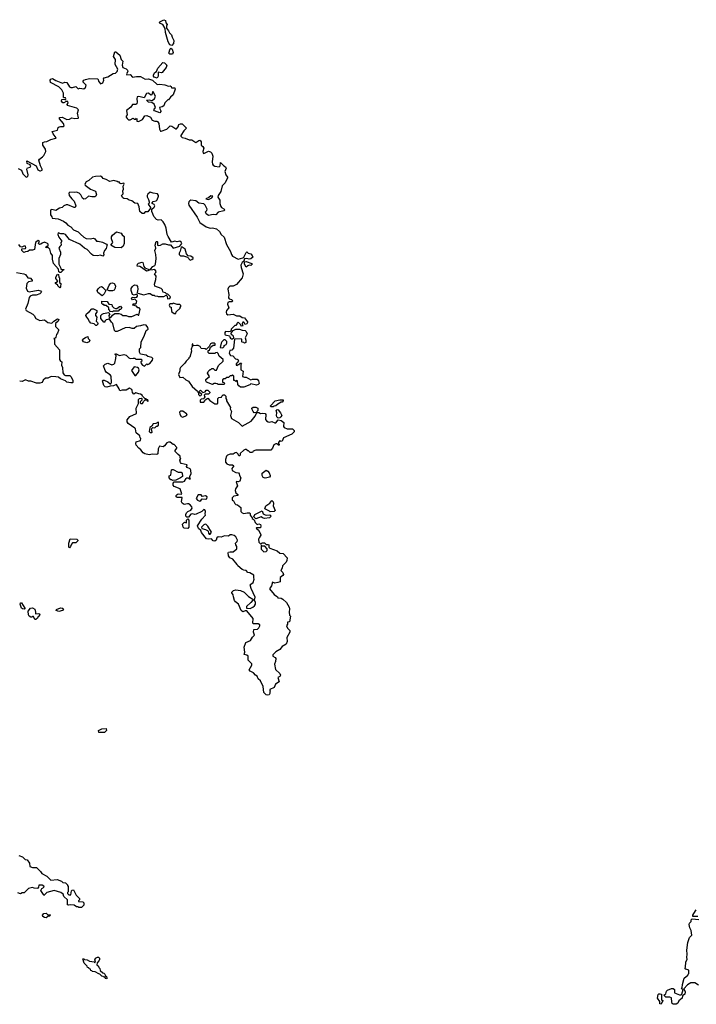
# Model space of a CAD drawing. Extents: x 2551545 to 2886624, y 315747 to 489036.
# Tile 33 of 119: x 2583624 to 2592085, y 370770 to 383083. Entities that reach past the tile are written whole.
import ezdxf

# ---------------------------------------------------------------- set-up
doc = ezdxf.new("R2010")
doc.units = 0

msp = doc.modelspace()

# ---------------------------------------------------------------- linework, layer by layer
at = {"layer": '0CON10XD'}
for points in [[(2585525, 382760), (2585501, 382771), (2585480, 382805), (2585447, 382925), (2585442, 382975), (2585415, 383022), (2585382, 383035), (2585373, 383045), (2585375, 383057), (2585425, 383083), (2585446, 383075), (2585452, 383045), (2585470, 383025), (2585458, 383002), (2585459, 382979), (2585485, 382946), (2585498, 382918), (2585521, 382895), (2585529, 382865), (2585550, 382825), (2585548, 382785), (2585525, 382760)], [(2585503, 382653), (2585489, 382665), (2585505, 382720), (2585515, 382728), (2585530, 382715), (2585544, 382675), (2585535, 382653), (2585503, 382653)], [(2583604, 381224), (2583645, 381202), (2583663, 381155), (2583705, 381112), (2583725, 381122), (2583731, 381145), (2583712, 381215), (2583720, 381230), (2583755, 381240), (2583762, 381255), (2583757, 381267), (2583718, 381285), (2583712, 381318), (2583832, 381255), (2583852, 381205), (2583875, 381192), (2583885, 381193), (2583905, 381202), (2583907, 381215), (2583886, 381256), (2583864, 381326), (2583870, 381340), (2583908, 381368), (2583927, 381383), (2583952, 381435), (2583948, 381465), (2583914, 381515), (2583914, 381546), (2583935, 381557), (2583965, 381558), (2584015, 381587), (2584075, 381600), (2584080, 381605), (2584042, 381655), (2584032, 381685), (2584095, 381700), (2584106, 381734), (2584116, 381744), (2584135, 381749), (2584173, 381747), (2584182, 381755), (2584171, 381785), (2584122, 381845), (2584121, 381859), (2584155, 381864), (2584215, 381834), (2584245, 381840), (2584275, 381858), (2584315, 381848), (2584355, 381850), (2584360, 381855), (2584347, 381915), (2584358, 381958), (2584340, 381975), (2584221, 382011), (2584218, 382022), (2584230, 382045), (2584225, 382060), (2584205, 382060), (2584175, 382042), (2584162, 382045), (2584148, 382065), (2584152, 382085), (2584175, 382090), (2584195, 382080), (2584202, 382095), (2584195, 382108), (2584172, 382112), (2584170, 382165), (2584149, 382205), (2584112, 382242), (2584009, 382299), (2584007, 382325), (2584012, 382338), (2584035, 382347), (2584075, 382323), (2584159, 382289), (2584188, 382302), (2584215, 382298), (2584248, 382245), (2584265, 382236), (2584286, 382234), (2584325, 382248), (2584355, 382220), (2584375, 382228), (2584425, 382220), (2584446, 382234), (2584457, 382265), (2584412, 382305), (2584427, 382325), (2584445, 382336), (2584495, 382347), (2584595, 382342), (2584606, 382336), (2584610, 382315), (2584635, 382283), (2584665, 382292), (2584678, 382325), (2584672, 382345), (2584682, 382355), (2584725, 382370), (2584795, 382410), (2584822, 382415), (2584844, 382436), (2584853, 382465), (2584820, 382525), (2584821, 382585), (2584797, 382625), (2584815, 382680), (2584825, 382680), (2584875, 382638), (2584894, 382585), (2584912, 382565), (2584904, 382515), (2584913, 382485), (2584955, 382468), (2584971, 382451), (2584978, 382435), (2584960, 382405), (2584964, 382394), (2585005, 382398), (2585035, 382366), (2585085, 382374), (2585135, 382372), (2585195, 382341), (2585235, 382342), (2585285, 382327), (2585345, 382273), (2585375, 382278), (2585438, 382268)], [(2585345, 382353), (2585306, 382366), (2585297, 382377), (2585296, 382395), (2585315, 382422), (2585336, 382434), (2585353, 382477), (2585412, 382548), (2585435, 382543), (2585463, 382515), (2585456, 382485), (2585405, 382424), (2585395, 382420), (2585354, 382426), (2585354, 382375), (2585345, 382353)], [(2585438, 382268), (2585485, 382253), (2585507, 382257), (2585518, 382248), (2585523, 382233), (2585565, 382230), (2585568, 382215), (2585542, 382145), (2585508, 382115), (2585485, 382080), (2585475, 382080), (2585440, 382045), (2585426, 382004), (2585407, 381993), (2585373, 381987), (2585375, 381970), (2585390, 381945), (2585390, 381935), (2585375, 381920), (2585310, 381945), (2585300, 381955), (2585322, 381985), (2585305, 382028), (2585275, 382048), (2585233, 382053), (2585210, 382075), (2585245, 382082), (2585275, 382072), (2585308, 382095), (2585322, 382125), (2585295, 382180), (2585285, 382180), (2585278, 382145), (2585265, 382138), (2585235, 382163), (2585209, 382161), (2585182, 382108), (2585115, 382122), (2585095, 382120), (2585088, 382095), (2585093, 382055), (2585088, 382032), (2585075, 382022), (2585035, 382022), (2585012, 381988), (2584961, 381949), (2584970, 381895), (2584956, 381875), (2584956, 381865), (2584966, 381846), (2584985, 381831), (2585005, 381831), (2585045, 381850), (2585055, 381840), (2585075, 381840), (2585085, 381850), (2585090, 381845), (2585090, 381815), (2585109, 381811), (2585160, 381835), (2585187, 381883), (2585214, 381886), (2585258, 381865), (2585280, 381825), (2585314, 381814), (2585340, 381815), (2585349, 381809), (2585362, 381785), (2585372, 381715), (2585385, 381690), (2585395, 381688), (2585464, 381716), (2585505, 381758), (2585525, 381753), (2585575, 381720), (2585585, 381720), (2585606, 381744), (2585616, 381774), (2585635, 381783), (2585655, 381781), (2585710, 381725), (2585678, 381695), (2585638, 381635), (2585638, 381625), (2585655, 381608), (2585695, 381602), (2585745, 381579), (2585775, 381580), (2585825, 381547), (2585865, 381573), (2585875, 381577), (2585885, 381570), (2585894, 381554), (2585893, 381513), (2585915, 381497), (2585928, 381475), (2585914, 381435), (2585918, 381415), (2585925, 381411), (2585985, 381439), (2586012, 381432), (2586026, 381415), (2586040, 381375), (2586032, 381305), (2586035, 381278), (2586043, 381263), (2586063, 381253), (2586117, 381243), (2586129, 381255), (2586135, 381298), (2586175, 381257), (2586198, 381245), (2586208, 381225), (2586188, 381185), (2586202, 381142), (2586222, 381115), (2586222, 381105), (2586195, 381042), (2586158, 381005), (2586138, 380935), (2586108, 380885), (2586102, 380865), (2586128, 380825), (2586127, 380785), (2586138, 380748), (2586146, 380736), (2586178, 380718), (2586190, 380705), (2586176, 380694), (2586105, 380676), (2586075, 380642), (2586045, 380646), (2585985, 380636), (2585954, 380654), (2585948, 380682), (2585963, 380697), (2585970, 380715), (2585942, 380765), (2585925, 380782), (2585865, 380790), (2585825, 380818), (2585765, 380828), (2585750, 380820), (2585741, 380805), (2585734, 380785), (2585738, 380765), (2585844, 380615), (2585875, 380546), (2585955, 380494), (2586005, 380478), (2586035, 380480), (2586085, 380467), (2586123, 380435), (2586143, 380395), (2586180, 380365), (2586212, 380272), (2586262, 380185), (2586273, 380145), (2586285, 380126), (2586355, 380090), (2586413, 380107), (2586428, 380112), (2586455, 380170), (2586465, 380180), (2586483, 380163), (2586515, 380156), (2586532, 380135), (2586538, 380115), (2586515, 380094), (2586495, 380087), (2586463, 380097), (2586437, 380093), (2586428, 380062), (2586405, 380048), (2586389, 380015), (2586392, 379985), (2586420, 379905), (2586406, 379855), (2586337, 379773), (2586295, 379752), (2586251, 379749), (2586236, 379735), (2586228, 379715), (2586239, 379645), (2586234, 379604), (2586242, 379592), (2586275, 379584), (2586284, 379565), (2586275, 379554), (2586245, 379554), (2586228, 379545), (2586222, 379525), (2586238, 379482), (2586212, 379448), (2586204, 379425), (2586210, 379405), (2586225, 379392), (2586295, 379401), (2586335, 379379), (2586375, 379380), (2586408, 379358), (2586435, 379353), (2586473, 379305), (2586473, 379295), (2586465, 379278), (2586445, 379270), (2586425, 379300), (2586415, 379300), (2586408, 379285), (2586410, 379265), (2586420, 379255), (2586395, 379250), (2586388, 379268), (2586355, 379300), (2586340, 379285), (2586340, 379275), (2586325, 379260), (2586315, 379260), (2586270, 379215), (2586270, 379195), (2586258, 379182), (2586235, 379178), (2586198, 379182), (2586188, 379172), (2586188, 379152), (2586193, 379143), (2586248, 379128), (2586250, 379115), (2586262, 379102), (2586273, 379093), (2586287, 379093), (2586300, 379105), (2586297, 379125), (2586285, 379140), (2586272, 379142), (2586270, 379165), (2586292, 379198), (2586327, 379213), (2586374, 379214), (2586405, 379201), (2586445, 379198), (2586456, 379186), (2586467, 379155), (2586442, 379105), (2586452, 379075), (2586450, 379045), (2586435, 379040), (2586427, 379047), (2586405, 379050), (2586400, 379055), (2586402, 379082), (2586392, 379092), (2586312, 379088), (2586296, 378974), (2586278, 378952), (2586250, 378945), (2586242, 378915), (2586262, 378882), (2586288, 378878), (2586322, 378842), (2586345, 378840), (2586358, 378828), (2586360, 378815), (2586350, 378805), (2586348, 378792), (2586330, 378785), (2586332, 378762), (2586345, 378760), (2586355, 378770), (2586368, 378772), (2586375, 378790), (2586398, 378788), (2586390, 378775), (2586390, 378705), (2586417, 378687), (2586412, 378622), (2586435, 378612), (2586455, 378612), (2586515, 378580), (2586535, 378588), (2586595, 378587), (2586610, 378565), (2586617, 378533), (2586605, 378520), (2586585, 378512), (2586515, 378530), (2586502, 378518), (2586425, 378488), (2586385, 378488), (2586364, 378504), (2586353, 378523), (2586348, 378568), (2586335, 378570), (2586325, 378560), (2586315, 378570), (2586302, 378572), (2586300, 378625), (2586285, 378640), (2586275, 378630), (2586255, 378630), (2586235, 378610), (2586213, 378607), (2586195, 378590), (2586175, 378590), (2586162, 378578), (2586162, 378552), (2586178, 378548), (2586190, 378535), (2586175, 378520), (2586105, 378520), (2586095, 378530), (2586075, 378532), (2586058, 378532), (2586035, 378520), (2585962, 378552), (2585950, 378565), (2585950, 378585), (2585998, 378622), (2585973, 378663), (2585980, 378685), (2586005, 378710), (2586015, 378710), (2586025, 378720), (2586045, 378720), (2586065, 378700), (2586085, 378700), (2586112, 378758), (2586170, 378815), (2586170, 378835), (2586118, 378875), (2586107, 378907), (2586095, 378920), (2586073, 378917), (2586065, 378910), (2585995, 378910), (2585982, 378922), (2585980, 378945), (2585998, 378952), (2586011, 378989), (2586045, 379013), (2586070, 379015), (2586069, 379029), (2586054, 379036), (2586025, 379038), (2586011, 379029), (2585993, 378997), (2585955, 378960), (2585945, 378968), (2585895, 378970), (2585880, 378995), (2585855, 379008), (2585835, 379010), (2585803, 379003), (2585792, 379012), (2585788, 379028), (2585780, 379025), (2585780, 378995), (2585768, 378965), (2585772, 378938), (2585750, 378865), (2585740, 378855), (2585740, 378845), (2585705, 378812), (2585691, 378789), (2585635, 378733), (2585628, 378715), (2585628, 378692), (2585610, 378645), (2585625, 378610), (2585665, 378612), (2585700, 378580), (2585733, 378563), (2585782, 378495), (2585848, 378438), (2585850, 378425), (2585860, 378415), (2585860, 378395), (2585875, 378380), (2585888, 378382), (2585900, 378395), (2585870, 378425), (2585872, 378438), (2585885, 378450), (2585915, 378420), (2585945, 378430), (2585955, 378450), (2585975, 378450), (2586000, 378425), (2586000, 378415), (2585985, 378400), (2585945, 378400), (2585932, 378388), (2585940, 378365), (2585930, 378355), (2585928, 378342), (2585892, 378338), (2585880, 378325), (2585882, 378302), (2585928, 378302), (2585940, 378315), (2585942, 378328), (2585975, 378350), (2586002, 378322), (2586065, 378280), (2586095, 378280), (2586100, 378285), (2586102, 378348), (2586115, 378360), (2586148, 378362), (2586150, 378375), (2586168, 378392), (2586185, 378390), (2586200, 378375), (2586200, 378345), (2586210, 378335), (2586210, 378315), (2586260, 378235), (2586258, 378215), (2586272, 378185), (2586260, 378135), (2586272, 378095), (2586360, 378045), (2586405, 378000), (2586519, 378061), (2586568, 378125), (2586590, 378170), (2586615, 378170), (2586635, 378158), (2586665, 378162), (2586695, 378158), (2586702, 378145), (2586698, 378085), (2586710, 378065), (2586733, 378053), (2586745, 378050), (2586775, 378058), (2586815, 378040), (2586825, 378042), (2586855, 378078), (2586895, 378071), (2586926, 378045), (2586922, 377995), (2586930, 377985), (2586968, 377968), (2587035, 377968), (2587058, 377945), (2587055, 377930), (2587028, 377902), (2586922, 377855), (2586905, 377812), (2586885, 377810), (2586875, 377820), (2586860, 377795), (2586860, 377785), (2586870, 377775), (2586868, 377762), (2586862, 377762), (2586845, 377780), (2586825, 377780), (2586804, 377766), (2586786, 377724), (2586765, 377698), (2586575, 377700), (2586545, 377688), (2586535, 377672), (2586505, 377670), (2586485, 377690), (2586475, 377690), (2586457, 377707), (2586445, 377708), (2586425, 377698), (2586382, 377658), (2586382, 377638), (2586375, 377630), (2586365, 377630), (2586358, 377648), (2586335, 377670), (2586320, 377665)], [(2585035, 379582), (2585022, 379595), (2585030, 379615), (2585075, 379610), (2585090, 379615), (2585098, 379625), (2585097, 379637), (2585085, 379650), (2585055, 379640), (2585035, 379648), (2585016, 379695), (2585018, 379722), (2585033, 379747), (2585049, 379761), (2585065, 379766), (2585085, 379763), (2585098, 379748), (2585100, 379715), (2585093, 379673), (2585102, 379662), (2585175, 379641), (2585235, 379660), (2585255, 379660), (2585285, 379640), (2585305, 379640), (2585315, 379630), (2585347, 379627), (2585355, 379620), (2585425, 379620), (2585455, 379640), (2585470, 379625), (2585472, 379592), (2585500, 379595), (2585508, 379618), (2585475, 379650), (2585465, 379650), (2585447, 379667), (2585420, 379675), (2585413, 379683), (2585410, 379705), (2585395, 379720), (2585312, 379752), (2585308, 379775), (2585327, 379835), (2585330, 379875), (2585310, 379905), (2585328, 379922), (2585330, 379935), (2585315, 379960), (2585265, 379952), (2585260, 379965), (2585288, 379995), (2585315, 380008), (2585323, 380025), (2585332, 380095), (2585328, 380145), (2585314, 380195), (2585327, 380227), (2585318, 380265), (2585332, 380308), (2585345, 380310), (2585348, 380305), (2585348, 380265), (2585355, 380258), (2585383, 380263), (2585415, 380280), (2585445, 380280), (2585485, 380268), (2585508, 380268), (2585545, 380228), (2585628, 380252), (2585652, 380285), (2585645, 380302), (2585625, 380313), (2585595, 380307), (2585565, 380312), (2585540, 380305), (2585522, 380302), (2585480, 380370), (2585470, 380395), (2585455, 380478), (2585440, 380520), (2585420, 380555), (2585395, 380581), (2585356, 380576), (2585335, 380583), (2585302, 380622), (2585287, 380655), (2585278, 380685), (2585278, 380715), (2585305, 380738), (2585313, 380755), (2585305, 380772), (2585280, 380785), (2585280, 380795), (2585295, 380810), (2585332, 380818), (2585345, 380830), (2585360, 380875), (2585360, 380885), (2585346, 380906), (2585295, 380912), (2585255, 380927), (2585225, 380900), (2585218, 380885), (2585218, 380868), (2585236, 380836), (2585242, 380805), (2585242, 380788), (2585232, 380775), (2585260, 380735), (2585260, 380725), (2585228, 380682), (2585195, 380680), (2585175, 380660), (2585155, 380658), (2585126, 380686), (2585118, 380745), (2585103, 380783), (2585065, 380790), (2585025, 380819), (2584995, 380827), (2584970, 380845), (2584925, 380848), (2584913, 380855), (2584898, 380885), (2584918, 380905), (2584912, 380945), (2584922, 380965), (2584917, 381003), (2584930, 381025), (2584928, 381038), (2584895, 381032), (2584875, 381040), (2584865, 381060), (2584855, 381050), (2584845, 381060), (2584803, 381073), (2584751, 381061), (2584705, 381086), (2584666, 381096), (2584656, 381116), (2584635, 381128), (2584571, 381121), (2584535, 381112), (2584488, 381072), (2584455, 381056), (2584440, 381025), (2584443, 381015), (2584510, 380965), (2584570, 380940), (2584586, 380895), (2584578, 380875), (2584565, 380869), (2584525, 380868), (2584485, 380877), (2584448, 380842), (2584425, 380839), (2584411, 380851), (2584389, 380895), (2584367, 380915), (2584335, 380926), (2584305, 380921), (2584252, 380928), (2584238, 380915), (2584241, 380885), (2584275, 380841), (2584306, 380815), (2584326, 380755), (2584318, 380735), (2584305, 380734), (2584226, 380766), (2584205, 380767), (2584178, 380755), (2584156, 380734), (2584122, 380725), (2584075, 380698), (2584025, 380709), (2584012, 380705), (2584008, 380695), (2584011, 380641), (2584028, 380618), (2584032, 380602), (2584105, 380593), (2584173, 380563), (2584201, 380541), (2584225, 380512), (2584264, 380494), (2584295, 380454), (2584355, 380430), (2584385, 380400), (2584425, 380364), (2584455, 380346), (2584505, 380341), (2584545, 380352), (2584563, 380343), (2584585, 380312), (2584606, 380314), (2584660, 380300), (2584710, 380275), (2584720, 380265), (2584713, 380257), (2584707, 380223), (2584683, 380195), (2584673, 380165), (2584676, 380144), (2584665, 380128), (2584635, 380140), (2584595, 380130), (2584544, 380134), (2584520, 380150), (2584468, 380208), (2584435, 380227), (2584377, 380277), (2584246, 380336), (2584195, 380396), (2584175, 380406), (2584137, 380407), (2584105, 380418), (2584103, 380395), (2584114, 380364), (2584150, 380315), (2584140, 380295), (2584142, 380265), (2584125, 380248), (2584114, 380225), (2584133, 380175), (2584133, 380145), (2584113, 380095), (2584114, 380024), (2584140, 379975), (2584140, 379965), (2584145, 379960), (2584175, 379960), (2584178, 379955), (2584162, 379948), (2584138, 379922), (2584125, 379920), (2584112, 379932), (2584110, 379965), (2584046, 380036), (2584033, 380087), (2584034, 380135), (2584013, 380165), (2584000, 380215), (2583975, 380240), (2583965, 380230), (2583953, 380233), (2583965, 380250), (2583980, 380255), (2583980, 380275), (2583970, 380285), (2583935, 380300), (2583905, 380290), (2583890, 380275), (2583873, 380273), (2583860, 380285), (2583870, 380315), (2583855, 380320), (2583820, 380295), (2583809, 380211), (2583785, 380200), (2583748, 380202), (2583727, 380183), (2583698, 380182), (2583675, 380170), (2583652, 380195), (2583652, 380218), (2583695, 380220), (2583702, 380235), (2583695, 380250), (2583675, 380252), (2583652, 380238), (2583635, 380242), (2583612, 380272)], [(2585985, 380833), (2586028, 380855), (2586040, 380875), (2586015, 380882), (2585990, 380860), (2585950, 380845), (2585985, 380833)], [(2584895, 380231), (2584815, 380234), (2584763, 380263), (2584788, 380295), (2584772, 380342), (2584772, 380368), (2584783, 380387), (2584835, 380431), (2584892, 380415), (2584905, 380392), (2584932, 380372), (2584929, 380285), (2584918, 380252), (2584895, 380231)], [(2585755, 380078), (2585775, 380083), (2585792, 380095), (2585792, 380105), (2585765, 380127), (2585732, 380132), (2585712, 380155), (2585693, 380215), (2585655, 380240), (2585642, 380238), (2585632, 380188), (2585620, 380165), (2585620, 380145), (2585635, 380130), (2585672, 380132), (2585722, 380112), (2585755, 380078)], [(2585208, 379938), (2585146, 379986), (2585125, 379997), (2585092, 380002), (2585098, 380025), (2585111, 380039), (2585155, 380050), (2585165, 380048), (2585178, 379998), (2585189, 379979), (2585250, 379955), (2585225, 379942), (2585208, 379938)], [(2586455, 379990), (2586436, 380025), (2586436, 380054), (2586455, 380059), (2586528, 380035), (2586530, 380025), (2586515, 380010), (2586495, 380012), (2586475, 380007), (2586455, 379990)], [(2583583, 379923), (2583675, 379907), (2583696, 379895), (2583725, 379857), (2583745, 379852), (2583757, 379857), (2583780, 379825), (2583778, 379812), (2583735, 379807), (2583714, 379786), (2583706, 379726), (2583720, 379690), (2583742, 379682), (2583855, 379700), (2583885, 379692), (2583898, 379675), (2583877, 379653), (2583832, 379638), (2583785, 379638), (2583754, 379626), (2583742, 379608), (2583726, 379535), (2583697, 379465), (2583703, 379445), (2583789, 379399), (2583806, 379385), (2583828, 379345), (2583875, 379320), (2583935, 379328), (2583978, 379298), (2584025, 379290), (2584050, 379315), (2584095, 379342), (2584112, 379332), (2584106, 379314), (2584070, 379285), (2584070, 379245), (2584108, 379208), (2584110, 379195), (2584097, 379163), (2584083, 379147), (2584077, 379113), (2584068, 379102), (2584050, 379095), (2584060, 379085), (2584060, 379025), (2584120, 378955), (2584122, 378835), (2584134, 378814), (2584150, 378805), (2584148, 378765), (2584158, 378735), (2584162, 378665), (2584181, 378641), (2584195, 378632), (2584252, 378632), (2584263, 378623), (2584288, 378575), (2584288, 378545), (2584285, 378540), (2584265, 378540), (2584215, 378552), (2584195, 378568), (2584135, 378592), (2584111, 378611), (2584078, 378618), (2584017, 378623), (2583975, 378602), (2583945, 378600), (2583918, 378575), (2583905, 378548), (2583875, 378537), (2583835, 378537), (2583762, 378562), (2583733, 378563), (2583695, 378580), (2583655, 378558), (2583624, 378564)], [(2584125, 379730), (2584100, 379755), (2584100, 379765), (2584070, 379785), (2584070, 379795), (2584085, 379800), (2584100, 379815), (2584077, 379847), (2584078, 379865), (2584095, 379900), (2584108, 379898), (2584112, 379865), (2584120, 379855), (2584120, 379795), (2584140, 379785), (2584136, 379744), (2584125, 379730)], [(2584655, 379630), (2584601, 379671), (2584593, 379695), (2584604, 379716), (2584625, 379738), (2584645, 379748), (2584666, 379736), (2584670, 379725), (2584700, 379695), (2584682, 379655), (2584655, 379630)], [(2584785, 379692), (2584745, 379692), (2584720, 379705), (2584742, 379765), (2584765, 379788), (2584785, 379793), (2584806, 379786), (2584821, 379755), (2584817, 379725), (2584805, 379700), (2584785, 379692)], [(2586320, 377665), (2586292, 377648), (2586255, 377648), (2586222, 377638), (2586210, 377625), (2586198, 377585), (2586198, 377548), (2586215, 377528), (2586245, 377518), (2586287, 377517), (2586300, 377505), (2586278, 377472), (2586282, 377445), (2586325, 377422), (2586360, 377415), (2586370, 377405), (2586372, 377385), (2586390, 377355), (2586375, 377312), (2586355, 377302), (2586335, 377310), (2586330, 377305), (2586348, 377255), (2586322, 377215), (2586320, 377195), (2586328, 377165), (2586350, 377145), (2586350, 377135), (2586300, 377125), (2586283, 377105), (2586280, 377075), (2586298, 377068), (2586313, 377033), (2586325, 377020), (2586347, 377017), (2586390, 376985), (2586390, 376935), (2586407, 376917), (2586425, 376907), (2586467, 376917), (2586497, 376917), (2586507, 376907), (2586508, 376885), (2586530, 376855), (2586530, 376845), (2586558, 376828), (2586570, 376795), (2586582, 376782), (2586595, 376770), (2586615, 376778), (2586635, 376770), (2586640, 376755), (2586635, 376730), (2586585, 376730), (2586580, 376725), (2586609, 376699), (2586640, 376645), (2586640, 376635), (2586618, 376605), (2586612, 376585), (2586615, 376550), (2586635, 376530), (2586645, 376530), (2586655, 376540), (2586685, 376540), (2586705, 376520), (2586725, 376522), (2586740, 376515), (2586740, 376485), (2586750, 376475), (2586845, 376440), (2586875, 376410), (2586918, 376408), (2586967, 376355), (2586965, 376320), (2586955, 376300), (2586910, 376255), (2586908, 376225), (2586890, 376195), (2586915, 376168), (2586922, 376145), (2586916, 376134), (2586883, 376107), (2586882, 376055), (2586850, 376045), (2586815, 376037), (2586785, 376050), (2586773, 376005), (2586748, 375965), (2586807, 375897), (2586846, 375866), (2586852, 375852), (2586895, 375848), (2586915, 375838), (2586961, 375795), (2586992, 375735), (2586997, 375715), (2586992, 375675), (2587000, 375635), (2587010, 375625), (2586998, 375555), (2586972, 375548), (2586972, 375525), (2586962, 375505), (2586972, 375475), (2587002, 375445), (2587003, 375425), (2586963, 375357), (2586967, 375307), (2586957, 375275), (2586905, 375243), (2586875, 375208), (2586825, 375178), (2586788, 375142), (2586790, 375125), (2586819, 375109), (2586826, 375096), (2586821, 375055), (2586810, 375025), (2586822, 374955), (2586878, 374905), (2586887, 374885), (2586875, 374870), (2586850, 374855), (2586867, 374803), (2586822, 374775), (2586805, 374732), (2586752, 374708), (2586750, 374695), (2586760, 374685), (2586753, 374677), (2586752, 374655), (2586745, 374640), (2586725, 374637), (2586705, 374642), (2586675, 374670), (2586669, 374745), (2586636, 374816), (2586605, 374842), (2586592, 374875), (2586572, 374885), (2586547, 374917), (2586505, 374938), (2586493, 374953), (2586525, 375010), (2586526, 375026), (2586480, 375075), (2586480, 375125), (2586465, 375138), (2586433, 375143), (2586438, 375175), (2586431, 375235), (2586452, 375295), (2586509, 375321), (2586535, 375362), (2586560, 375385), (2586548, 375425), (2586552, 375458), (2586598, 375462), (2586615, 375480), (2586628, 375505), (2586627, 375517), (2586605, 375528), (2586545, 375530), (2586540, 375535), (2586542, 375595), (2586465, 375690), (2586445, 375692), (2586415, 375680), (2586393, 375693), (2586362, 375772), (2586322, 375802), (2586310, 375820), (2586296, 375865), (2586295, 375890), (2586278, 375915), (2586278, 375925), (2586298, 375945), (2586325, 375953), (2586386, 375946), (2586433, 375923), (2586485, 375868), (2586540, 375835), (2586540, 375825), (2586516, 375794), (2586460, 375745), (2586462, 375722), (2586505, 375720), (2586540, 375735), (2586562, 375755), (2586572, 375775), (2586572, 375795), (2586560, 375825), (2586567, 375863), (2586518, 375968), (2586508, 376015), (2586514, 376026), (2586543, 376047), (2586558, 376085), (2586550, 376105), (2586550, 376135), (2586500, 376165), (2586475, 376170), (2586456, 376196), (2586425, 376198), (2586405, 376208), (2586350, 376255), (2586345, 376270), (2586288, 376338), (2586252, 376355), (2586235, 376380), (2586232, 376415), (2586237, 376423), (2586255, 376430), (2586295, 376427), (2586338, 376465), (2586339, 376495), (2586326, 376516), (2586324, 376535), (2586345, 376557), (2586349, 376575), (2586325, 376616), (2586305, 376634), (2586275, 376643), (2586255, 376640), (2586235, 376623), (2586185, 376627), (2586145, 376612), (2586105, 376618), (2586090, 376605), (2586080, 376575), (2586065, 376562), (2586045, 376568), (2586022, 376592), (2585985, 376587), (2585962, 376592), (2585899, 376669), (2585890, 376695), (2585862, 376722), (2585848, 376755), (2585902, 376835), (2585948, 376885), (2585942, 376905), (2585948, 376935), (2585938, 376955), (2585925, 376960), (2585900, 376935), (2585832, 376898), (2585815, 376894), (2585785, 376904), (2585765, 376900), (2585735, 376860), (2585715, 376860), (2585702, 376875), (2585700, 376895), (2585708, 376915), (2585725, 376932), (2585765, 376951), (2585779, 376975), (2585775, 376990), (2585754, 377015), (2585737, 377027), (2585722, 377028), (2585682, 377022), (2585656, 377036), (2585647, 377055), (2585655, 377110), (2585595, 377108), (2585580, 377115), (2585580, 377135), (2585593, 377147), (2585607, 377153), (2585645, 377150), (2585650, 377155), (2585631, 377215), (2585556, 377246), (2585544, 377264), (2585543, 377287), (2585555, 377302), (2585666, 377304), (2585685, 377312), (2585704, 377346), (2585715, 377352), (2585732, 377352), (2585745, 377340), (2585758, 377342), (2585750, 377355), (2585750, 377375), (2585768, 377405), (2585765, 377450), (2585755, 377468), (2585718, 377485), (2585712, 377495), (2585718, 377518), (2585645, 377533), (2585636, 377546), (2585628, 377575), (2585640, 377595), (2585630, 377605), (2585630, 377625), (2585604, 377644), (2585568, 377685), (2585568, 377695), (2585590, 377725), (2585590, 377735), (2585555, 377770), (2585545, 377770), (2585505, 377798), (2585485, 377800), (2585465, 377790), (2585436, 377754), (2585417, 377743), (2585372, 377748), (2585354, 377716), (2585352, 377655), (2585340, 377645), (2585285, 377649), (2585245, 377642), (2585190, 377655), (2585167, 377667), (2585140, 377705), (2585114, 377724), (2585082, 377762), (2585077, 377785), (2585082, 377805), (2585135, 377820), (2585140, 377845), (2585130, 377855), (2585128, 377878), (2585082, 377915), (2585072, 377965), (2585065, 377977), (2584982, 378035), (2584968, 378055), (2584969, 378081), (2585001, 378119), (2585085, 378160), (2585080, 378225), (2585110, 378285), (2585108, 378332), (2585122, 378348), (2585145, 378350), (2585150, 378345), (2585150, 378325), (2585130, 378305), (2585132, 378292), (2585145, 378282), (2585160, 378285), (2585170, 378295), (2585172, 378308), (2585192, 378328), (2585210, 378330), (2585225, 378310), (2585230, 378315), (2585228, 378328), (2585210, 378330), (2585205, 378340), (2585192, 378342), (2585160, 378375), (2585156, 378386), (2585135, 378402), (2585113, 378403), (2585075, 378418), (2585052, 378402), (2585033, 378423), (2585032, 378445), (2585025, 378460), (2584996, 378476), (2584955, 378452), (2584905, 378450), (2584875, 378440), (2584867, 378467), (2584835, 378520), (2584796, 378504), (2584755, 378502), (2584715, 378489), (2584695, 378491), (2584678, 378508), (2584660, 378565), (2584663, 378577), (2584680, 378575), (2584725, 378553), (2584755, 378530), (2584765, 378530), (2584773, 378547), (2584766, 378626), (2584755, 378642), (2584710, 378670), (2584693, 378695), (2584670, 378755), (2584693, 378777), (2584725, 378790), (2584775, 378767), (2584802, 378775), (2584815, 378790), (2584826, 378845), (2584830, 378885), (2584820, 378895), (2584823, 378907), (2584874, 378884), (2584925, 378898), (2584957, 378887), (2584988, 378855), (2585005, 378847), (2585045, 378852), (2585065, 378850), (2585075, 378840), (2585148, 378838), (2585150, 378815), (2585140, 378805), (2585142, 378785), (2585160, 378765), (2585185, 378752), (2585215, 378780), (2585225, 378772), (2585250, 378785), (2585286, 378824), (2585290, 378845), (2585275, 378860), (2585225, 378870), (2585205, 378890), (2585135, 378900), (2585122, 378925), (2585123, 378967), (2585140, 378985), (2585142, 379055), (2585182, 379125), (2585204, 379196), (2585230, 379215), (2585228, 379235), (2585205, 379262), (2585175, 379268), (2585135, 379253), (2585085, 379247), (2585055, 379220), (2585031, 379221), (2584995, 379232), (2584945, 379228), (2584845, 379182), (2584823, 379183), (2584808, 379198), (2584790, 379285), (2584771, 379301), (2584748, 379338), (2584735, 379340), (2584727, 379333), (2584705, 379330), (2584690, 379315), (2584688, 379302), (2584675, 379300), (2584638, 379348), (2584640, 379385), (2584655, 379400), (2584673, 379407), (2584735, 379420), (2584750, 379405), (2584740, 379385), (2584745, 379360), (2584765, 379360), (2584785, 379390), (2584815, 379410), (2584865, 379408), (2584895, 379400), (2584915, 379382), (2584955, 379382), (2584985, 379372), (2585025, 379372), (2585095, 379400), (2585105, 379390), (2585115, 379390), (2585130, 379465), (2585118, 379478), (2585102, 379482), (2585085, 379500), (2585040, 379515), (2585045, 379530), (2585075, 379530), (2585080, 379535), (2585088, 379565), (2585065, 379590), (2585035, 379582)], [(2584785, 379430), (2584752, 379432), (2584750, 379445), (2584740, 379455), (2584738, 379478), (2584705, 379510), (2584685, 379510), (2584675, 379520), (2584665, 379520), (2584652, 379535), (2584650, 379565), (2584718, 379558), (2584740, 379525), (2584775, 379520), (2584782, 379502), (2584802, 379482), (2584822, 379472), (2584837, 379473), (2584872, 379498), (2584885, 379500), (2584900, 379475), (2584885, 379460), (2584873, 379457), (2584855, 379440), (2584795, 379440), (2584785, 379430)], [(2585575, 379410), (2585582, 379428), (2585630, 379475), (2585630, 379485), (2585640, 379495), (2585638, 379508), (2585625, 379520), (2585595, 379520), (2585545, 379538), (2585535, 379530), (2585502, 379528), (2585492, 379512), (2585502, 379492), (2585517, 379487), (2585522, 379432), (2585555, 379410), (2585575, 379410)], [(2584585, 379260), (2584575, 379260), (2584555, 379278), (2584515, 379290), (2584495, 379310), (2584478, 379348), (2584462, 379362), (2584453, 379383), (2584460, 379405), (2584496, 379434), (2584525, 379468), (2584547, 379467), (2584590, 379445), (2584590, 379425), (2584570, 379405), (2584570, 379385), (2584590, 379365), (2584580, 379315), (2584597, 379297), (2584600, 379285), (2584600, 379275), (2584585, 379260)], [(2584465, 379043), (2584420, 379055), (2584408, 379075), (2584414, 379086), (2584445, 379110), (2584475, 379120), (2584480, 379095), (2584500, 379075), (2584492, 379055), (2584465, 379043)], [(2586165, 378980), (2586180, 378995), (2586182, 379008), (2586205, 379022), (2586215, 379040), (2586215, 379060), (2586195, 379080), (2586175, 379078), (2586150, 379055), (2586143, 379037), (2586133, 378983), (2586165, 378980)], [(2585075, 378633), (2585108, 378675), (2585119, 378705), (2585110, 378725), (2585097, 378735), (2585055, 378743), (2585024, 378695), (2585065, 378634), (2585075, 378633)], [(2586765, 378240), (2586760, 378255), (2586820, 378315), (2586875, 378330), (2586918, 378328), (2586920, 378315), (2586905, 378300), (2586895, 378300), (2586853, 378277), (2586827, 378253), (2586805, 378250), (2586795, 378242), (2586765, 378240)], [(2585665, 378114), (2585710, 378135), (2585717, 378145), (2585711, 378155), (2585665, 378188), (2585635, 378189), (2585622, 378175), (2585625, 378151), (2585642, 378122), (2585665, 378114)], [(2586558, 378168), (2586543, 378185), (2586527, 378215), (2586528, 378225), (2586542, 378238), (2586579, 378239), (2586600, 378225), (2586600, 378195), (2586590, 378185), (2586590, 378170), (2586585, 378170), (2586558, 378168)], [(2586855, 378102), (2586840, 378115), (2586834, 378134), (2586838, 378165), (2586832, 378195), (2586843, 378207), (2586858, 378205), (2586886, 378166), (2586900, 378135), (2586890, 378115), (2586875, 378103), (2586855, 378102)], [(2585275, 377920), (2585280, 377925), (2585272, 377968), (2585288, 377982), (2585315, 377980), (2585335, 378000), (2585345, 378000), (2585358, 378012), (2585360, 378045), (2585355, 378050), (2585327, 378033), (2585295, 378028), (2585275, 378000), (2585252, 377985), (2585242, 377935), (2585255, 377922), (2585275, 377920)], [(2585535, 377320), (2585525, 377330), (2585515, 377330), (2585492, 377355), (2585493, 377377), (2585512, 377388), (2585523, 377455), (2585530, 377460), (2585545, 377459), (2585605, 377424), (2585645, 377426), (2585656, 377415), (2585659, 377371), (2585637, 377353), (2585575, 377323), (2585535, 377320)], [(2586695, 377350), (2586669, 377359), (2586657, 377385), (2586658, 377412), (2586705, 377448), (2586726, 377436), (2586743, 377415), (2586757, 377385), (2586756, 377374), (2586746, 377364), (2586715, 377353), (2586695, 377350)], [(2585875, 377064), (2585889, 377071), (2585905, 377090), (2585953, 377087), (2585965, 377092), (2585967, 377115), (2585948, 377128), (2585905, 377120), (2585895, 377140), (2585855, 377140), (2585832, 377095), (2585848, 377075), (2585875, 377064)], [(2586755, 376930), (2586748, 376938), (2586690, 376965), (2586702, 377005), (2586753, 377037), (2586775, 377070), (2586792, 377052), (2586797, 377035), (2586793, 377003), (2586820, 376945), (2586805, 376932), (2586755, 376930)], [(2586575, 376840), (2586550, 376865), (2586563, 376897), (2586655, 376940), (2586670, 376905), (2586692, 376892), (2586715, 376886), (2586752, 376892), (2586768, 376875), (2586746, 376854), (2586685, 376847), (2586660, 376855), (2586645, 376868), (2586575, 376840)], [(2585725, 376720), (2585680, 376725), (2585668, 376738), (2585660, 376775), (2585685, 376800), (2585708, 376792), (2585710, 376825), (2585725, 376840), (2585738, 376825), (2585738, 376735), (2585725, 376720)], [(2586005, 376650), (2586022, 376675), (2585975, 376750), (2585955, 376771), (2585945, 376774), (2585925, 376766), (2585898, 376735), (2585900, 376720), (2585948, 376708), (2585972, 376695), (2585982, 376685), (2585985, 376660), (2585995, 376650), (2586005, 376650)], [(2584245, 376480), (2584240, 376485), (2584240, 376535), (2584255, 376590), (2584338, 376588), (2584350, 376575), (2584350, 376565), (2584325, 376542), (2584285, 376540), (2584270, 376525), (2584260, 376495), (2584245, 376480)], [(2586675, 376430), (2586705, 376432), (2586718, 376445), (2586718, 376468), (2586688, 376498), (2586655, 376500), (2586642, 376508), (2586645, 376460), (2586675, 376430)], [(2583685, 375710), (2583660, 375715), (2583648, 375725), (2583628, 375775), (2583635, 375790), (2583645, 375790), (2583688, 375725), (2583690, 375715), (2583685, 375710)], [(2583812, 375582), (2583798, 375618), (2583785, 375620), (2583778, 375612), (2583765, 375610), (2583744, 375624), (2583735, 375640), (2583730, 375685), (2583758, 375722), (2583785, 375727), (2583812, 375712), (2583822, 375675), (2583822, 375652), (2583865, 375658), (2583877, 375647), (2583866, 375624), (2583855, 375620), (2583845, 375600), (2583825, 375582), (2583812, 375582)], [(2584115, 375683), (2584080, 375695), (2584083, 375707), (2584135, 375729), (2584160, 375725), (2584172, 375715), (2584160, 375695), (2584115, 375683)], [(2584685, 374170), (2584615, 374170), (2584610, 374195), (2584653, 374217), (2584705, 374220), (2584710, 374195), (2584685, 374170)], [(2583615, 372632), (2583660, 372615), (2583692, 372582), (2583718, 372578), (2583748, 372535), (2583752, 372492), (2583785, 372480), (2583835, 372480), (2583885, 372430), (2583900, 372405), (2583964, 372374), (2584015, 372322), (2584092, 372332), (2584145, 372310), (2584162, 372292), (2584195, 372290), (2584220, 372265), (2584220, 372255), (2584230, 372245), (2584230, 372175), (2584222, 372168), (2584220, 372155), (2584238, 372138), (2584265, 372140), (2584272, 372188), (2584282, 372198), (2584295, 372200), (2584332, 372135), (2584372, 372095), (2584372, 372078), (2584360, 372065), (2584360, 372055), (2584415, 372050), (2584427, 372037), (2584425, 372010), (2584395, 371980), (2584365, 371980), (2584357, 371987), (2584335, 371990), (2584305, 372010), (2584255, 372012), (2584235, 372008), (2584220, 372015), (2584220, 372075), (2584175, 372120), (2584168, 372148), (2584137, 372167), (2584055, 372192), (2583963, 372167), (2583925, 372130), (2583920, 372145), (2583890, 372195), (2583901, 372219), (2583930, 372235), (2583928, 372248), (2583905, 372262), (2583862, 372258), (2583860, 372235), (2583845, 372220), (2583805, 372222), (2583785, 372230), (2583735, 372220), (2583680, 372165), (2583655, 372162), (2583635, 372152), (2583600, 372165)], [(2583955, 371853), (2583935, 371857), (2583915, 371870), (2583908, 371885), (2583924, 371906), (2583955, 371908), (2583975, 371890), (2584005, 371890), (2584010, 371885), (2583998, 371872), (2583975, 371870), (2583955, 371853)], [(2592105, 371870), (2592040, 371870), (2592042, 371885), (2592075, 371940), (2592085, 371950)], [(2592111, 371011), (2592065, 371038), (2592015, 371038), (2591975, 371012), (2591930, 370965), (2591947, 370925), (2591940, 370895), (2591912, 370878), (2591908, 370845), (2591868, 370815), (2591852, 370785), (2591835, 370773), (2591795, 370770), (2591785, 370780), (2591778, 370795), (2591775, 370850), (2591755, 370858), (2591705, 370860), (2591680, 370885), (2591705, 370900), (2591712, 370935), (2591724, 370946), (2591776, 370966), (2591796, 370966), (2591812, 370955), (2591814, 370914), (2591875, 370887), (2591895, 370888), (2591902, 370895), (2591920, 370955), (2591900, 370965), (2591910, 370975), (2591914, 371016), (2591932, 371095), (2591980, 371135), (2591982, 371148), (2591990, 371155), (2591990, 371195), (2591955, 371210), (2591942, 371225), (2591950, 371235), (2591952, 371295), (2591972, 371335), (2591968, 371355), (2591972, 371395), (2591968, 371445), (2591977, 371543), (2591998, 371605), (2592030, 371635), (2592022, 371695), (2592003, 371725), (2591994, 371766), (2592000, 371785), (2592020, 371805), (2592022, 371828), (2592035, 371840), (2592115, 371832)], [(2584715, 371090), (2584702, 371092), (2584688, 371108), (2584672, 371112), (2584668, 371118), (2584652, 371122), (2584628, 371148), (2584612, 371152), (2584568, 371178), (2584535, 371180), (2584528, 371188), (2584512, 371192), (2584508, 371208), (2584492, 371212), (2584488, 371228), (2584472, 371232), (2584468, 371248), (2584430, 371285), (2584412, 371338), (2584425, 371340), (2584435, 371330), (2584467, 371327), (2584495, 371310), (2584555, 371300), (2584565, 371290), (2584570, 371315), (2584562, 371325), (2584570, 371345), (2584595, 371360), (2584608, 371358), (2584620, 371345), (2584620, 371325), (2584612, 371318), (2584608, 371302), (2584592, 371288), (2584590, 371265), (2584608, 371248), (2584612, 371232), (2584628, 371218), (2584632, 371192), (2584662, 371162), (2584678, 371158), (2584688, 371148), (2584692, 371132), (2584708, 371118), (2584712, 371102), (2584720, 371095), (2584715, 371090)], [(2591645, 370770), (2591630, 370775), (2591630, 370805), (2591598, 370845), (2591608, 370892), (2591618, 370902), (2591635, 370902), (2591650, 370895), (2591648, 370828), (2591670, 370815), (2591662, 370808), (2591645, 370770)]]:
    msp.add_lwpolyline(points, dxfattribs=at)

doc.saveas('drawing.dxf')
